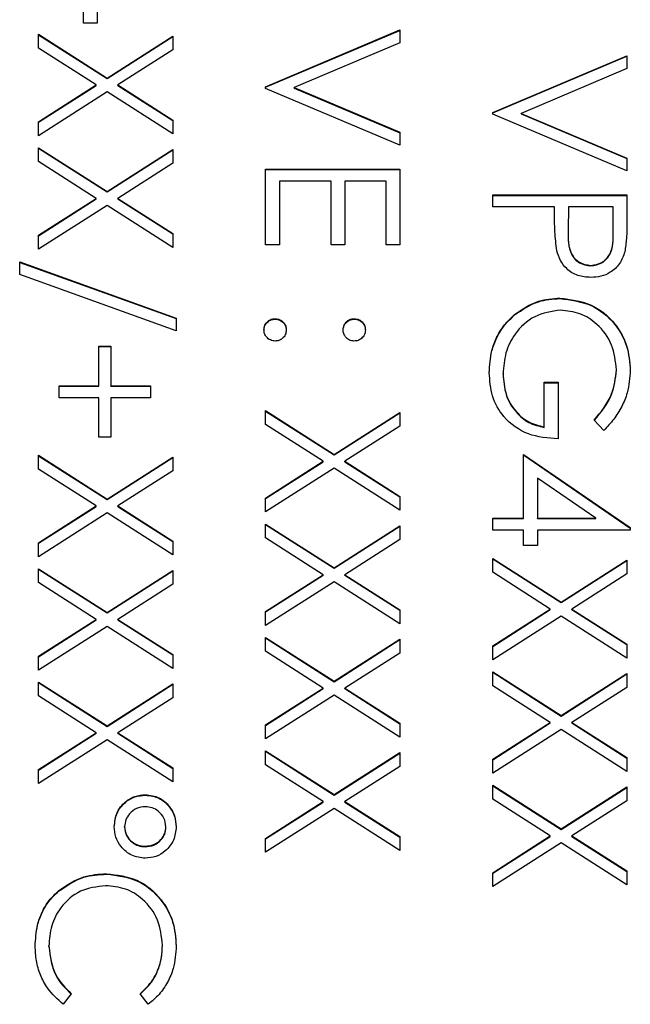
# Model space of a CAD drawing. Header units: millimetres. Extents: x 266 to 1205, y 112 to 961.
# Tile 16 of 27: x 830.61 to 836.53, y 516.77 to 526.31. Entities that reach past the tile are written whole.
import ezdxf

# ---------------------------------------------------------------- set-up
doc = ezdxf.new("R2010")
doc.units = ezdxf.units.MM

msp = doc.modelspace()

# ---------------------------------------------------------------- linework, layer by layer
at = {"color": 7, "linetype": 'Continuous', "lineweight": 25}
for p, q in [((831.231, 526.276), (831.231, 526.7755)), ((831.3643, 526.7755), (831.3643, 526.276)), ((831.3643, 526.276), (831.231, 526.276)), ((830.7976, 526.1678), (831.4606, 525.7437)), ((830.7976, 526.0333), (830.7976, 526.1678)), ((830.7976, 526.1633), (831.4606, 525.7392)), ((831.4606, 525.7437), (832.0976, 526.1511)), ((832.0976, 526.1511), (832.0976, 526.0166)), ((832.9976, 525.6599), (834.2976, 526.2094)), ((832.9976, 525.6554), (834.2976, 526.2049)), ((834.2976, 526.2094), (834.2976, 526.0845)), ((831.4606, 525.7392), (832.0976, 526.1466)), ((834.2976, 526.0845), (833.2731, 525.6516)), ((831.3554, 525.6766), (830.7976, 526.0333)), ((832.0976, 526.0166), (831.5659, 525.6766)), ((835.1976, 525.4102), (836.4976, 525.9596)), ((835.1976, 525.4057), (836.4976, 525.9551)), ((836.4976, 525.9596), (836.4976, 525.8348)), ((836.4976, 525.8348), (835.4731, 525.4019)), ((830.7976, 525.3199), (831.3554, 525.6766)), ((831.3554, 525.6721), (831.3554, 525.6766)), ((831.4606, 525.7392), (831.4606, 525.7437)), ((831.5659, 525.6766), (832.0976, 525.3366)), ((831.5659, 525.6721), (831.5659, 525.6766)), ((830.7976, 525.3154), (831.3554, 525.6721)), ((831.4606, 525.6092), (830.7976, 525.1854)), ((832.0976, 525.2021), (831.4606, 525.6092)), ((831.5659, 525.6721), (832.0976, 525.3321)), ((832.9976, 525.6433), (832.9976, 525.6599)), ((834.2976, 525.0938), (832.9976, 525.6433)), ((833.2731, 525.6516), (834.2976, 525.2187)), ((833.2731, 525.6471), (833.2731, 525.6516)), ((833.2731, 525.6471), (834.2976, 525.2142)), ((835.1976, 525.3935), (835.1976, 525.4102)), ((836.4976, 524.8441), (835.1976, 525.3935)), ((835.4731, 525.4019), (836.4976, 524.969)), ((835.4731, 525.3974), (835.4731, 525.4019)), ((835.4731, 525.3974), (836.4976, 524.9645)), ((830.7976, 525.1854), (830.7976, 525.3199)), ((832.0976, 525.3366), (832.0976, 525.2021)), ((834.2976, 525.2187), (834.2976, 525.0938)), ((830.7976, 525.0689), (831.4606, 524.6448)), ((830.7976, 524.9344), (830.7976, 525.0689)), ((830.7976, 525.0644), (831.4606, 524.6403)), ((831.4606, 524.6448), (832.0976, 525.0522)), ((831.4606, 524.6403), (832.0976, 525.0477)), ((832.0976, 525.0522), (832.0976, 524.9177)), ((831.3554, 524.5777), (830.7976, 524.9344)), ((832.0976, 524.9177), (831.5659, 524.5777)), ((836.4976, 524.969), (836.4976, 524.8441)), ((832.9976, 524.1281), (832.9976, 524.8607)), ((832.9976, 524.8607), (834.2976, 524.8607)), ((832.9976, 524.8562), (834.2976, 524.8562)), ((834.2976, 524.8607), (834.2976, 524.1281)), ((833.131, 524.7442), (833.131, 524.1281)), ((833.631, 524.7442), (833.131, 524.7442)), ((833.631, 524.1281), (833.631, 524.7442)), ((833.7643, 524.7442), (833.7643, 524.1281)), ((834.1643, 524.7442), (833.7643, 524.7442)), ((834.1643, 524.1281), (834.1643, 524.7442)), ((831.4606, 524.6403), (831.4606, 524.6448)), ((830.7976, 524.221), (831.3554, 524.5777)), ((830.7976, 524.2165), (831.3554, 524.5732)), ((831.3554, 524.5732), (831.3554, 524.5777)), ((831.5659, 524.5777), (832.0976, 524.2377)), ((831.5659, 524.5732), (831.5659, 524.5777)), ((831.5659, 524.5732), (832.0976, 524.2332)), ((835.1976, 524.4944), (835.1976, 524.611)), ((835.1976, 524.611), (836.4976, 524.611)), ((835.1976, 524.6065), (836.4976, 524.6065)), ((836.4976, 524.611), (836.4976, 524.3563)), ((831.4606, 524.5103), (830.7976, 524.0865)), ((832.0976, 524.1032), (831.4606, 524.5103)), ((835.7976, 524.4944), (835.1976, 524.4944)), ((835.7976, 524.4016), (835.7976, 524.4944)), ((835.931, 524.4944), (835.9281, 524.2671)), ((836.3643, 524.4944), (835.931, 524.4944)), ((836.3643, 524.2569), (836.3643, 524.4944)), ((835.9281, 524.2628), (835.9281, 524.2572)), ((836.3643, 524.2524), (836.3643, 524.2569)), ((830.7976, 524.0865), (830.7976, 524.221)), ((832.0976, 524.2377), (832.0976, 524.1032)), ((833.131, 524.1281), (832.9976, 524.1281)), ((833.7643, 524.1281), (833.631, 524.1281)), ((834.2976, 524.1281), (834.1643, 524.1281)), ((830.6143, 523.9616), (832.131, 523.4184)), ((830.6143, 523.8389), (830.6143, 523.9616)), ((830.6143, 523.9572), (832.131, 523.414)), ((836.1484, 523.9239), (836.1484, 523.9283)), ((832.131, 523.2957), (830.6143, 523.8389)), ((835.8481, 523.6075), (835.8481, 523.612)), ((832.131, 523.4184), (832.131, 523.2957)), ((833.0893, 523.4077), (833.0893, 523.4122)), ((833.856, 523.4077), (833.856, 523.4122)), ((835.4101, 523.4483), (835.4101, 523.4528)), ((831.381, 523.1458), (831.4976, 523.1458)), ((831.381, 522.7629), (831.381, 523.1458)), ((831.381, 523.1413), (831.4976, 523.1413)), ((831.4976, 523.1458), (831.4976, 522.7629)), ((836.3976, 522.9129), (836.3976, 522.9174)), ((835.2976, 522.8754), (835.2976, 522.8799)), ((830.9976, 522.7629), (831.381, 522.7629)), ((830.9976, 522.6463), (830.9976, 522.7629)), ((830.9976, 522.7584), (831.381, 522.7584)), ((831.381, 522.7584), (831.381, 522.7629)), ((831.4976, 522.7629), (831.881, 522.7629)), ((831.4976, 522.7584), (831.4976, 522.7629)), ((831.4976, 522.7584), (831.881, 522.7584)), ((831.881, 522.7629), (831.881, 522.6463)), ((835.6976, 522.7962), (835.831, 522.7962)), ((835.6976, 522.3633), (835.6976, 522.7962)), ((835.6976, 522.7917), (835.831, 522.7917)), ((835.831, 522.7962), (835.831, 522.2467)), ((831.381, 522.6463), (830.9976, 522.6463)), ((831.381, 522.2634), (831.381, 522.6463)), ((831.4976, 522.6463), (831.4976, 522.2634)), ((831.881, 522.6463), (831.4976, 522.6463)), ((832.9976, 522.5214), (833.6606, 522.0974)), ((832.9976, 522.3869), (832.9976, 522.5214)), ((832.9976, 522.5169), (833.6606, 522.0929)), ((833.6606, 522.0974), (834.2976, 522.5048)), ((833.6606, 522.0929), (834.2976, 522.5003)), ((834.2976, 522.5048), (834.2976, 522.3703)), ((833.5554, 522.0303), (832.9976, 522.3869)), ((834.2976, 522.3703), (833.7659, 522.0303)), ((835.6976, 522.3588), (835.6976, 522.3633)), ((836.2757, 522.33), (836.181, 522.4299)), ((831.4976, 522.2634), (831.381, 522.2634)), ((830.7976, 522.0885), (831.4606, 521.6645)), ((830.7976, 521.954), (830.7976, 522.0885)), ((830.7976, 522.084), (831.4606, 521.66)), ((831.4606, 521.6645), (832.0976, 522.0719)), ((831.4606, 521.66), (832.0976, 522.0674)), ((832.0976, 522.0719), (832.0976, 521.9374)), ((833.6606, 522.0929), (833.6606, 522.0974)), ((835.4976, 521.4808), (835.4976, 522.0969)), ((835.4976, 522.0969), (836.531, 521.3879)), ((835.4976, 522.0924), (836.531, 521.3835)), ((831.3554, 521.5974), (830.7976, 521.954)), ((832.9976, 521.6736), (833.5554, 522.0303)), ((832.9976, 521.6691), (833.5554, 522.0258)), ((833.6606, 521.9629), (832.9976, 521.5391)), ((833.5554, 522.0258), (833.5554, 522.0303)), ((834.2976, 521.5557), (833.6606, 521.9629)), ((833.7659, 522.0303), (834.2976, 521.6902)), ((833.7659, 522.0258), (833.7659, 522.0303)), ((833.7659, 522.0258), (834.2976, 521.6858)), ((832.0976, 521.9374), (831.5659, 521.5974)), ((835.631, 521.8679), (835.631, 521.4808)), ((836.1955, 521.4808), (835.631, 521.8679)), ((832.9976, 521.5391), (832.9976, 521.6736)), ((834.2976, 521.6902), (834.2976, 521.5557)), ((830.7976, 521.2407), (831.3554, 521.5974)), ((830.7976, 521.2362), (831.3554, 521.5929)), ((831.3554, 521.5929), (831.3554, 521.5974)), ((831.4606, 521.66), (831.4606, 521.6645)), ((831.5659, 521.5974), (832.0976, 521.2573)), ((831.5659, 521.5929), (831.5659, 521.5974)), ((831.5659, 521.5929), (832.0976, 521.2529)), ((831.4606, 521.53), (830.7976, 521.1062)), ((832.0976, 521.1228), (831.4606, 521.53)), ((835.1976, 521.4808), (835.4976, 521.4808)), ((835.1976, 521.3643), (835.1976, 521.4808)), ((835.1976, 521.4763), (835.4976, 521.4763)), ((835.4976, 521.4763), (835.4976, 521.4808)), ((835.631, 521.4763), (835.631, 521.4808)), ((835.631, 521.4808), (836.1955, 521.4808)), ((835.631, 521.4763), (836.1955, 521.4763)), ((836.1955, 521.4763), (836.1955, 521.4808)), ((832.9976, 521.4225), (833.6606, 520.9985)), ((832.9976, 521.288), (832.9976, 521.4225)), ((832.9976, 521.4181), (833.6606, 520.994)), ((833.6606, 520.9985), (834.2976, 521.4059)), ((833.6606, 520.994), (834.2976, 521.4014)), ((834.2976, 521.4059), (834.2976, 521.2714)), ((836.531, 521.3879), (836.531, 521.3643)), ((833.5554, 520.9314), (832.9976, 521.288)), ((835.4976, 521.3643), (835.1976, 521.3643)), ((835.4976, 521.2144), (835.4976, 521.3643)), ((835.631, 521.3643), (835.631, 521.2144)), ((836.531, 521.3643), (835.631, 521.3643)), ((830.7976, 521.1062), (830.7976, 521.2407)), ((832.0976, 521.2573), (832.0976, 521.1228)), ((834.2976, 521.2714), (833.7659, 520.9314)), ((835.631, 521.2144), (835.4976, 521.2144)), ((835.1976, 521.0895), (835.8606, 520.6655)), ((835.1976, 520.955), (835.1976, 521.0895)), ((835.1976, 521.0851), (835.8606, 520.661)), ((835.8606, 520.6655), (836.4976, 521.0729)), ((835.8606, 520.661), (836.4976, 521.0684)), ((836.4976, 521.0729), (836.4976, 520.9384)), ((830.7976, 520.9896), (831.4606, 520.5656)), ((830.7976, 520.8551), (830.7976, 520.9896)), ((830.7976, 520.9852), (831.4606, 520.5611)), ((831.4606, 520.5656), (832.0976, 520.973)), ((831.4606, 520.5611), (832.0976, 520.9685)), ((832.0976, 520.973), (832.0976, 520.8385)), ((832.9976, 520.5747), (833.5554, 520.9314)), ((832.9976, 520.5702), (833.5554, 520.9269)), ((833.5554, 520.9269), (833.5554, 520.9314)), ((833.6606, 520.994), (833.6606, 520.9985)), ((833.7659, 520.9314), (834.2976, 520.5914)), ((833.7659, 520.9269), (833.7659, 520.9314)), ((833.7659, 520.9269), (834.2976, 520.5869)), ((835.7554, 520.5984), (835.1976, 520.955)), ((836.4976, 520.9384), (835.9659, 520.5984)), ((831.3554, 520.4985), (830.7976, 520.8551)), ((832.0976, 520.8385), (831.5659, 520.4985)), ((833.6606, 520.864), (832.9976, 520.4402)), ((834.2976, 520.4569), (833.6606, 520.864)), ((835.8606, 520.661), (835.8606, 520.6655)), ((831.4606, 520.5611), (831.4606, 520.5656)), ((832.9976, 520.4402), (832.9976, 520.5747)), ((834.2976, 520.5914), (834.2976, 520.4569)), ((835.1976, 520.2417), (835.7554, 520.5984)), ((835.1976, 520.2372), (835.7554, 520.5939)), ((835.8606, 520.531), (835.1976, 520.1072)), ((835.7554, 520.5939), (835.7554, 520.5984)), ((836.4976, 520.1239), (835.8606, 520.531)), ((835.9659, 520.5984), (836.4976, 520.2584)), ((835.9659, 520.5939), (835.9659, 520.5984)), ((835.9659, 520.5939), (836.4976, 520.2539)), ((830.7976, 520.1418), (831.3554, 520.4985)), ((830.7976, 520.1373), (831.3554, 520.494)), ((831.4606, 520.4311), (830.7976, 520.0073)), ((831.3554, 520.494), (831.3554, 520.4985)), ((832.0976, 520.024), (831.4606, 520.4311)), ((831.5659, 520.4985), (832.0976, 520.1585)), ((831.5659, 520.494), (831.5659, 520.4985)), ((831.5659, 520.494), (832.0976, 520.154)), ((832.9976, 520.3237), (833.6606, 519.8996)), ((832.9976, 520.1892), (832.9976, 520.3237)), ((832.9976, 520.3192), (833.6606, 519.8951)), ((833.6606, 519.8996), (834.2976, 520.307)), ((833.6606, 519.8951), (834.2976, 520.3025)), ((834.2976, 520.307), (834.2976, 520.1725)), ((835.1976, 520.1072), (835.1976, 520.2417)), ((836.4976, 520.2584), (836.4976, 520.1239)), ((830.7976, 520.0073), (830.7976, 520.1418)), ((832.0976, 520.1585), (832.0976, 520.024)), ((833.5554, 519.8325), (832.9976, 520.1892)), ((834.2976, 520.1725), (833.7659, 519.8325)), ((835.1976, 519.9907), (835.8606, 519.5666)), ((835.1976, 519.8562), (835.1976, 519.9907)), ((835.1976, 519.9862), (835.8606, 519.5621)), ((835.8606, 519.5666), (836.4976, 519.974)), ((835.8606, 519.5621), (836.4976, 519.9695)), ((836.4976, 519.974), (836.4976, 519.8395)), ((830.7976, 519.8908), (831.4606, 519.4667)), ((830.7976, 519.7563), (830.7976, 519.8908)), ((830.7976, 519.8863), (831.4606, 519.4622)), ((831.4606, 519.4667), (832.0976, 519.8741)), ((831.4606, 519.4622), (832.0976, 519.8696)), ((832.0976, 519.8741), (832.0976, 519.7396)), ((833.6606, 519.8951), (833.6606, 519.8996)), ((835.7554, 519.4995), (835.1976, 519.8562)), ((832.9976, 519.4758), (833.5554, 519.8325)), ((832.9976, 519.4713), (833.5554, 519.828)), ((833.6606, 519.7651), (832.9976, 519.3413)), ((833.5554, 519.828), (833.5554, 519.8325)), ((834.2976, 519.358), (833.6606, 519.7651)), ((833.7659, 519.8325), (834.2976, 519.4925)), ((833.7659, 519.828), (833.7659, 519.8325)), ((833.7659, 519.828), (834.2976, 519.488)), ((836.4976, 519.8395), (835.9659, 519.4995)), ((831.3554, 519.3996), (830.7976, 519.7563)), ((832.0976, 519.7396), (831.5659, 519.3996)), ((832.9976, 519.3413), (832.9976, 519.4758)), ((834.2976, 519.4925), (834.2976, 519.358)), ((835.1976, 519.1428), (835.7554, 519.4995)), ((835.1976, 519.1383), (835.7554, 519.495)), ((835.7554, 519.495), (835.7554, 519.4995)), ((835.8606, 519.5621), (835.8606, 519.5666)), ((835.9659, 519.4995), (836.4976, 519.1595)), ((835.9659, 519.495), (835.9659, 519.4995)), ((835.9659, 519.495), (836.4976, 519.155)), ((830.7976, 519.0429), (831.3554, 519.3996)), ((830.7976, 519.0384), (831.3554, 519.3951)), ((831.3554, 519.3951), (831.3554, 519.3996)), ((831.4606, 519.4622), (831.4606, 519.4667)), ((831.5659, 519.3996), (832.0976, 519.0596)), ((831.5659, 519.3951), (831.5659, 519.3996)), ((831.5659, 519.3951), (832.0976, 519.0551)), ((835.8606, 519.4321), (835.1976, 519.0083)), ((836.4976, 519.025), (835.8606, 519.4321)), ((831.4606, 519.3322), (830.7976, 518.9084)), ((832.0976, 518.9251), (831.4606, 519.3322)), ((832.9976, 519.2248), (833.6606, 518.8007)), ((832.9976, 519.0903), (832.9976, 519.2248)), ((832.9976, 519.2203), (833.6606, 518.7962)), ((833.6606, 518.8007), (834.2976, 519.2081)), ((833.6606, 518.7962), (834.2976, 519.2036)), ((834.2976, 519.2081), (834.2976, 519.0736)), ((835.1976, 519.0083), (835.1976, 519.1428)), ((836.4976, 519.1595), (836.4976, 519.025)), ((830.7976, 518.9084), (830.7976, 519.0429)), ((832.0976, 519.0596), (832.0976, 518.9251)), ((833.5554, 518.7336), (832.9976, 519.0903)), ((834.2976, 519.0736), (833.7659, 518.7336)), ((835.1976, 518.8918), (835.8606, 518.4677)), ((835.1976, 518.7573), (835.1976, 518.8918)), ((835.1976, 518.8873), (835.8606, 518.4632)), ((835.8606, 518.4677), (836.4976, 518.8751)), ((835.8606, 518.4632), (836.4976, 518.8706)), ((836.4976, 518.8751), (836.4976, 518.7406)), ((831.8336, 518.7957), (831.8336, 518.8002)), ((832.9976, 518.3769), (833.5554, 518.7336)), ((832.9976, 518.3724), (833.5554, 518.7291)), ((833.5554, 518.7291), (833.5554, 518.7336)), ((833.6606, 518.7962), (833.6606, 518.8007)), ((833.7659, 518.7336), (834.2976, 518.3936)), ((833.7659, 518.7291), (833.7659, 518.7336)), ((833.7659, 518.7291), (834.2976, 518.3891)), ((835.7554, 518.4006), (835.1976, 518.7573)), ((836.4976, 518.7406), (835.9659, 518.4006)), ((833.6606, 518.6662), (832.9976, 518.2424)), ((834.2976, 518.2591), (833.6606, 518.6662)), ((831.631, 518.4859), (831.631, 518.4904)), ((832.031, 518.4851), (832.031, 518.4896)), ((835.8606, 518.4632), (835.8606, 518.4677)), ((832.9976, 518.2424), (832.9976, 518.3769)), ((834.2976, 518.3936), (834.2976, 518.2591)), ((835.1976, 518.0439), (835.7554, 518.4006)), ((835.1976, 518.0394), (835.7554, 518.3961)), ((835.8606, 518.3332), (835.1976, 517.9094)), ((835.7554, 518.3961), (835.7554, 518.4006)), ((836.4976, 517.9261), (835.8606, 518.3332)), ((835.9659, 518.4006), (836.4976, 518.0606)), ((835.9659, 518.3961), (835.9659, 518.4006)), ((835.9659, 518.3961), (836.4976, 518.0561)), ((831.8294, 518.2962), (831.8294, 518.3007)), ((835.1976, 517.9094), (835.1976, 518.0439)), ((836.4976, 518.0606), (836.4976, 517.9261)), ((831.4552, 518.0298), (831.4552, 518.0343)), ((830.9916, 517.8651), (830.9916, 517.8696)), ((830.8976, 517.3303), (830.8976, 517.3347)), ((831.9976, 517.3383), (831.9976, 517.3428)), ((831.1143, 516.8709), (831.0369, 516.7689)), ((831.8591, 516.7689), (831.781, 516.8709))]:
    msp.add_line(p, q, dxfattribs=at)
for points, knots in [([(835.819, 524.0709), (835.8112, 524.1324), (835.7974, 524.2422), (835.7976, 524.3528), (835.7976, 524.4016)], [0, 0, 0, 0, 0.559694, 1, 1, 1, 1]), ([(836.4976, 524.3563), (836.4978, 524.3008), (836.4981, 524.2017), (836.4842, 524.1036), (836.4781, 524.0605)], [0, 0, 0, 0, 0.560314, 1, 1, 1, 1]), ([(835.9281, 524.2671), (835.9278, 524.1879), (835.9275, 524.0889), (835.9925, 523.993), (836.0522, 523.9431), (836.11, 523.9342), (836.1484, 523.9283)], [0, 0, 0, 0, 0.499721, 0.62535, 0.751083, 1, 1, 1, 1]), ([(835.9281, 524.2626), (835.9278, 524.1834), (835.9275, 524.0844), (835.9925, 523.9886), (836.0522, 523.9386), (836.11, 523.9297), (836.1484, 523.9239)], [0, 0, 0, 0, 0.499721, 0.62535, 0.751083, 1, 1, 1, 1]), ([(836.1484, 523.9283), (836.1857, 523.9342), (836.2418, 523.9431), (836.3004, 523.9909), (836.3663, 524.0826), (836.3652, 524.1795), (836.3643, 524.2569)], [0, 0, 0, 0, 0.248969, 0.374729, 0.500383, 1, 1, 1, 1]), ([(836.1484, 523.9239), (836.1857, 523.9297), (836.2418, 523.9386), (836.3004, 523.9864), (836.3663, 524.0782), (836.3652, 524.175), (836.3643, 524.2524)], [0, 0, 0, 0, 0.2489693, 0.3747291, 0.500383, 1, 1, 1, 1]), ([(836.1489, 523.8118), (836.106, 523.8149), (836.0204, 523.821), (835.9161, 523.8861), (835.8488, 523.9746), (835.8289, 524.0388), (835.819, 524.0709)], [0, 0, 0, 0, 0.280099, 0.559324, 0.779458, 1, 1, 1, 1]), ([(836.4781, 524.0605), (836.4638, 524.021), (836.4353, 523.9421), (836.3474, 523.8606), (836.2475, 523.8175), (836.1818, 523.8137), (836.1489, 523.8118)], [0, 0, 0, 0, 0.279705, 0.559381, 0.779509, 1, 1, 1, 1]), ([(835.4101, 523.4528), (835.4845, 523.504), (835.6173, 523.5957), (835.7775, 523.607), (835.8481, 523.612)], [0, 0, 0, 0, 0.559317, 1, 1, 1, 1]), ([(835.4101, 523.4483), (835.4845, 523.4996), (835.6173, 523.5912), (835.7775, 523.6025), (835.8481, 523.6075)], [0, 0, 0, 0, 0.559317, 1, 1, 1, 1]), ([(835.8481, 523.612), (835.95, 523.5992), (836.1538, 523.5736), (836.3823, 523.3867), (836.5116, 523.1538), (836.5245, 522.9936), (836.531, 522.9135)], [0, 0, 0, 0, 0.27959, 0.559072, 0.779411, 1, 1, 1, 1]), ([(835.8481, 523.6075), (835.95, 523.5947), (836.1538, 523.5691), (836.3823, 523.3822), (836.5116, 523.1494), (836.5245, 522.9891), (836.531, 522.909)], [0, 0, 0, 0, 0.27959, 0.559072, 0.779411, 1, 1, 1, 1]), ([(835.8534, 523.4955), (835.7674, 523.4822), (835.5954, 523.4556), (835.4137, 523.2832), (835.3137, 523.083), (835.303, 522.9476), (835.2976, 522.8799)], [0, 0, 0, 0, 0.279061, 0.558584, 0.779236, 1, 1, 1, 1]), ([(836.3976, 522.9174), (836.3876, 522.9995), (836.3676, 523.1638), (836.2288, 523.3556), (836.0474, 523.4736), (835.918, 523.4882), (835.8534, 523.4955)], [0, 0, 0, 0, 0.279847, 0.559555, 0.779847, 1, 1, 1, 1]), ([(832.981, 523.304), (832.9829, 523.3199), (832.9869, 523.3517), (833.0163, 523.387), (833.0517, 523.4087), (833.0768, 523.411), (833.0893, 523.4122)], [0, 0, 0, 0, 0.279581, 0.559143, 0.779575, 1, 1, 1, 1]), ([(832.981, 523.2995), (832.9829, 523.3154), (832.9869, 523.3473), (833.0163, 523.3825), (833.0517, 523.4042), (833.0768, 523.4065), (833.0893, 523.4077)], [0, 0, 0, 0, 0.279581, 0.559143, 0.779575, 1, 1, 1, 1]), ([(833.0893, 523.4122), (833.1053, 523.4103), (833.1372, 523.4065), (833.1726, 523.3771), (833.1943, 523.3416), (833.1965, 523.3165), (833.1976, 523.304)], [0, 0, 0, 0, 0.279576, 0.559284, 0.779552, 1, 1, 1, 1]), ([(833.0893, 523.4077), (833.1053, 523.4058), (833.1372, 523.402), (833.1726, 523.3726), (833.1943, 523.3371), (833.1965, 523.312), (833.1976, 523.2995)], [0, 0, 0, 0, 0.279576, 0.559284, 0.779552, 1, 1, 1, 1]), ([(833.7476, 523.304), (833.7495, 523.32), (833.7532, 523.3519), (833.7828, 523.3871), (833.8183, 523.4089), (833.8434, 523.4111), (833.856, 523.4122)], [0, 0, 0, 0, 0.2796468, 0.5592988, 0.7796148, 1, 1, 1, 1]), ([(833.7476, 523.2995), (833.7495, 523.3155), (833.7532, 523.3474), (833.7828, 523.3827), (833.8183, 523.4044), (833.8434, 523.4066), (833.856, 523.4077)], [0, 0, 0, 0, 0.2796468, 0.5592988, 0.7796148, 1, 1, 1, 1]), ([(833.856, 523.4122), (833.8719, 523.4102), (833.9038, 523.4063), (833.939, 523.3769), (833.9608, 523.3415), (833.9631, 523.3165), (833.9643, 523.304)], [0, 0, 0, 0, 0.2795852, 0.5594544, 0.7796968, 1, 1, 1, 1]), ([(833.856, 523.4077), (833.8719, 523.4057), (833.9038, 523.4018), (833.939, 523.3724), (833.9608, 523.337), (833.9631, 523.312), (833.9643, 523.2995)], [0, 0, 0, 0, 0.2795852, 0.5594544, 0.7796968, 1, 1, 1, 1]), ([(835.1643, 522.8901), (835.1685, 522.9623), (835.1755, 523.0812), (835.234, 523.2369), (835.3079, 523.3569), (835.3761, 523.4208), (835.4101, 523.4528)], [0, 0, 0, 0, 0.339789, 0.559872, 0.779908, 1, 1, 1, 1]), ([(835.1643, 522.8856), (835.1685, 522.9578), (835.1755, 523.0767), (835.234, 523.2324), (835.3079, 523.3524), (835.3761, 523.4163), (835.4101, 523.4483)], [0, 0, 0, 0, 0.339789, 0.559872, 0.779908, 1, 1, 1, 1]), ([(833.0893, 523.1958), (833.0733, 523.1976), (833.0414, 523.2014), (833.0062, 523.231), (832.9844, 523.2664), (832.9821, 523.2914), (832.981, 523.304)], [0, 0, 0, 0, 0.279469, 0.559358, 0.779674, 1, 1, 1, 1]), ([(833.1976, 523.304), (833.1958, 523.288), (833.1922, 523.256), (833.1624, 523.221), (833.1271, 523.1987), (833.1019, 523.1967), (833.0893, 523.1958)], [0, 0, 0, 0, 0.279602, 0.559212, 0.779475, 1, 1, 1, 1]), ([(833.856, 523.1958), (833.8399, 523.1975), (833.8079, 523.2011), (833.7727, 523.2309), (833.7508, 523.2663), (833.7487, 523.2914), (833.7476, 523.304)], [0, 0, 0, 0, 0.279517, 0.559326, 0.779544, 1, 1, 1, 1]), ([(833.9643, 523.304), (833.9625, 523.288), (833.9588, 523.256), (833.929, 523.221), (833.8938, 523.1987), (833.8686, 523.1967), (833.856, 523.1958)], [0, 0, 0, 0, 0.279602, 0.559212, 0.779475, 1, 1, 1, 1]), ([(836.181, 522.4299), (836.2471, 522.5102), (836.3652, 522.6536), (836.3877, 522.8368), (836.3976, 522.9174)], [0, 0, 0, 0, 0.55984, 1, 1, 1, 1]), ([(836.181, 522.4254), (836.2471, 522.5057), (836.3652, 522.6491), (836.3877, 522.8323), (836.3976, 522.9129)], [0, 0, 0, 0, 0.55984, 1, 1, 1, 1]), ([(836.531, 522.9135), (836.5255, 522.8392), (836.5164, 522.7167), (836.4511, 522.558), (836.3737, 522.4358), (836.3084, 522.3652), (836.2757, 522.33)], [0, 0, 0, 0, 0.339527, 0.559586, 0.779731, 1, 1, 1, 1]), ([(835.831, 522.2467), (835.7328, 522.2547), (835.5369, 522.2707), (835.3051, 522.435), (835.1801, 522.6595), (835.1695, 522.8131), (835.1643, 522.8901)], [0, 0, 0, 0, 0.280351, 0.559367, 0.779371, 1, 1, 1, 1]), ([(835.2976, 522.8799), (835.3028, 522.8129), (835.313, 522.679), (835.4097, 522.5145), (835.5433, 522.4005), (835.6462, 522.3757), (835.6976, 522.3633)], [0, 0, 0, 0, 0.280254, 0.559912, 0.779941, 1, 1, 1, 1]), ([(835.2976, 522.8754), (835.3028, 522.8084), (835.313, 522.6745), (835.4097, 522.51), (835.5433, 522.396), (835.6462, 522.3712), (835.6976, 522.3588)], [0, 0, 0, 0, 0.280254, 0.559912, 0.779941, 1, 1, 1, 1]), ([(831.531, 518.493), (831.5359, 518.538), (831.5459, 518.6281), (831.6271, 518.7293), (831.7272, 518.7912), (831.7981, 518.7972), (831.8336, 518.8002)], [0, 0, 0, 0, 0.279728, 0.559381, 0.779608, 1, 1, 1, 1]), ([(831.531, 518.4885), (831.5359, 518.5335), (831.5459, 518.6236), (831.6271, 518.7248), (831.7272, 518.7867), (831.7981, 518.7927), (831.8336, 518.7957)], [0, 0, 0, 0, 0.279728, 0.559381, 0.779608, 1, 1, 1, 1]), ([(831.8336, 518.8002), (831.8783, 518.7944), (831.9678, 518.7827), (832.0636, 518.6962), (832.122, 518.5957), (832.128, 518.5255), (832.131, 518.4904)], [0, 0, 0, 0, 0.279239, 0.559101, 0.779515, 1, 1, 1, 1]), ([(831.8336, 518.7957), (831.8783, 518.7899), (831.9678, 518.7782), (832.0636, 518.6917), (832.122, 518.5912), (832.128, 518.521), (832.131, 518.4859)], [0, 0, 0, 0, 0.2792393, 0.5591008, 0.7795152, 1, 1, 1, 1]), ([(831.831, 518.6836), (831.802, 518.6803), (831.7441, 518.6736), (831.6798, 518.6212), (831.6379, 518.5585), (831.6333, 518.5131), (831.631, 518.4904)], [0, 0, 0, 0, 0.279655, 0.5595, 0.779804, 1, 1, 1, 1]), ([(832.031, 518.4896), (832.0272, 518.5186), (832.0198, 518.5766), (831.9646, 518.6396), (831.8994, 518.6779), (831.8538, 518.6817), (831.831, 518.6836)], [0, 0, 0, 0, 0.279349, 0.559223, 0.779594, 1, 1, 1, 1]), ([(831.831, 518.1842), (831.7859, 518.1895), (831.6958, 518.2003), (831.5983, 518.2859), (831.5395, 518.387), (831.5338, 518.4576), (831.531, 518.493)], [0, 0, 0, 0, 0.279451, 0.559125, 0.779441, 1, 1, 1, 1]), ([(831.631, 518.4904), (831.6347, 518.4618), (831.6423, 518.4046), (831.6975, 518.3433), (831.7619, 518.3062), (831.8069, 518.3025), (831.8294, 518.3007)], [0, 0, 0, 0, 0.27928, 0.559096, 0.779507, 1, 1, 1, 1]), ([(831.631, 518.4859), (831.6347, 518.4573), (831.6423, 518.4001), (831.6975, 518.3388), (831.7619, 518.3017), (831.8069, 518.298), (831.8294, 518.2962)], [0, 0, 0, 0, 0.27928, 0.559096, 0.779507, 1, 1, 1, 1]), ([(831.8294, 518.3007), (831.8583, 518.3035), (831.9161, 518.3092), (831.9823, 518.3589), (832.0245, 518.4216), (832.0288, 518.4669), (832.031, 518.4896)], [0, 0, 0, 0, 0.279971, 0.559668, 0.779809, 1, 1, 1, 1]), ([(831.8294, 518.2962), (831.8583, 518.299), (831.9161, 518.3047), (831.9823, 518.3545), (832.0245, 518.4171), (832.0288, 518.4624), (832.031, 518.4851)], [0, 0, 0, 0, 0.279971, 0.559668, 0.779809, 1, 1, 1, 1]), ([(832.131, 518.4904), (832.1259, 518.4457), (832.1157, 518.3563), (832.0352, 518.2561), (831.9365, 518.1936), (831.8661, 518.1873), (831.831, 518.1842)], [0, 0, 0, 0, 0.279651, 0.559386, 0.779629, 1, 1, 1, 1]), ([(830.9916, 517.8696), (831.0704, 517.9234), (831.2112, 518.0195), (831.3805, 518.0298), (831.4552, 518.0343)], [0, 0, 0, 0, 0.5590286, 1, 1, 1, 1]), ([(830.9916, 517.8651), (831.0704, 517.9189), (831.2112, 518.015), (831.3805, 518.0253), (831.4552, 518.0298)], [0, 0, 0, 0, 0.559029, 1, 1, 1, 1]), ([(831.4552, 518.0343), (831.5571, 518.0224), (831.7609, 517.9987), (831.9841, 517.8066), (832.1132, 517.5753), (832.125, 517.4155), (832.131, 517.3355)], [0, 0, 0, 0, 0.279512, 0.55908, 0.779374, 1, 1, 1, 1]), ([(831.4552, 518.0298), (831.5571, 518.018), (831.7609, 517.9942), (831.9841, 517.8021), (832.1132, 517.5708), (832.125, 517.411), (832.131, 517.331)], [0, 0, 0, 0, 0.279512, 0.55908, 0.779374, 1, 1, 1, 1]), ([(830.7643, 517.334), (830.7681, 517.4023), (830.7743, 517.5149), (830.8278, 517.6629), (830.896, 517.7777), (830.9597, 517.839), (830.9916, 517.8696)], [0, 0, 0, 0, 0.339838, 0.559927, 0.779959, 1, 1, 1, 1]), ([(830.7643, 517.3295), (830.7681, 517.3978), (830.7743, 517.5104), (830.8278, 517.6584), (830.896, 517.7732), (830.9597, 517.8345), (830.9916, 517.8651)], [0, 0, 0, 0, 0.339838, 0.559927, 0.779959, 1, 1, 1, 1]), ([(831.4463, 517.9178), (831.3622, 517.9079), (831.194, 517.888), (831.0128, 517.7253), (830.9115, 517.5324), (830.9022, 517.4007), (830.8976, 517.3347)], [0, 0, 0, 0, 0.279434, 0.558921, 0.779283, 1, 1, 1, 1]), ([(831.9976, 517.3428), (831.9881, 517.4257), (831.9691, 517.5916), (831.828, 517.7849), (831.6425, 517.9), (831.5117, 517.9118), (831.4463, 517.9178)], [0, 0, 0, 0, 0.2798558, 0.5595188, 0.7796855, 1, 1, 1, 1]), ([(831.0369, 516.7689), (830.9815, 516.8184), (830.8902, 516.9001), (830.8119, 517.0522), (830.7706, 517.1905), (830.7664, 517.2861), (830.7643, 517.334)], [0, 0, 0, 0, 0.339341, 0.559515, 0.77972, 1, 1, 1, 1]), ([(830.8976, 517.3347), (830.9099, 517.2343), (830.9318, 517.0546), (831.0584, 516.9271), (831.1143, 516.8709)], [0, 0, 0, 0, 0.558772, 1, 1, 1, 1]), ([(830.8976, 517.3303), (830.9099, 517.2298), (830.9318, 517.0501), (831.0584, 516.9226), (831.1143, 516.8664)], [0, 0, 0, 0, 0.558772, 1, 1, 1, 1]), ([(831.781, 516.8709), (831.8252, 516.9133), (831.8982, 516.9832), (831.9598, 517.1101), (831.9924, 517.2244), (831.9959, 517.3033), (831.9976, 517.3428)], [0, 0, 0, 0, 0.339327, 0.559466, 0.779727, 1, 1, 1, 1]), ([(831.781, 516.8664), (831.8252, 516.9088), (831.8982, 516.9787), (831.9598, 517.1056), (831.9924, 517.2199), (831.9959, 517.2989), (831.9976, 517.3383)], [0, 0, 0, 0, 0.339327, 0.559466, 0.779727, 1, 1, 1, 1]), ([(832.131, 517.3355), (832.1259, 517.2613), (832.1176, 517.1389), (832.0504, 516.9816), (831.9703, 516.8607), (831.8961, 516.7995), (831.8591, 516.7689)], [0, 0, 0, 0, 0.33969, 0.55984, 0.77993, 1, 1, 1, 1])]:
    msp.add_open_spline(points, degree=3, knots=knots, dxfattribs=at)

doc.saveas('drawing.dxf')
